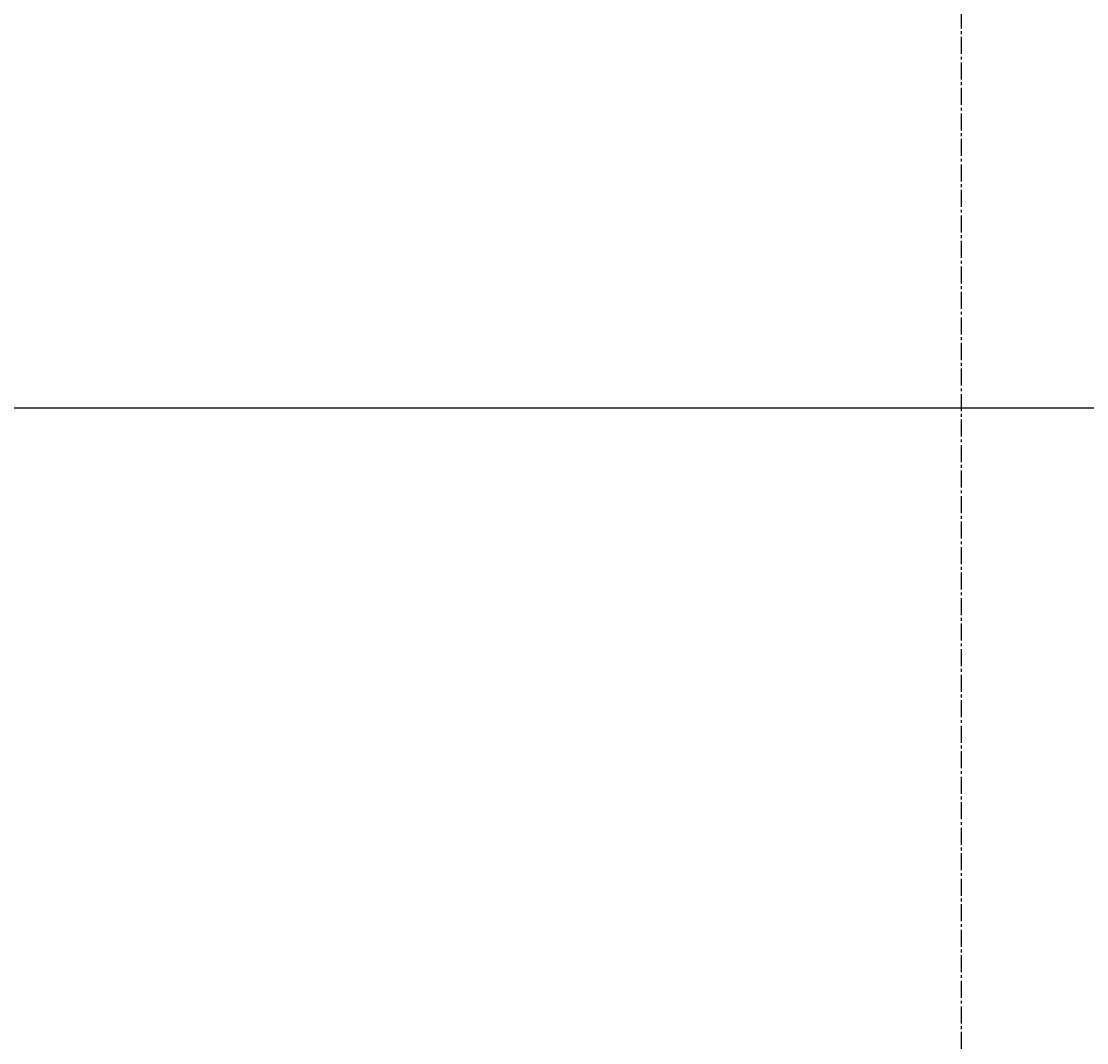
# Model space of a CAD drawing. Header units: inches. Extents: x -304 to 21107, y -311 to 413.
# Tile 34 of 62: x 1359 to 1406, y -64 to -19. Entities that reach past the tile are written whole.
import ezdxf

# ---------------------------------------------------------------- set-up
doc = ezdxf.new("R2010")
doc.units = ezdxf.units.IN
doc.header["$MEASUREMENT"] = 0
doc.header["$PDMODE"] = 2
doc.header["$PDSIZE"] = -10
doc.linetypes.add('CENTER2', pattern=[1.125, 0.75, -0.125, 0.125, -0.125])
for name, color, linetype in [('A-FLOR', 173, 'Continuous'), ('S-ANNO-DIMS-C1', 1, 'Continuous'), ('S-GRID', 1, 'CENTER2')]:
    doc.layers.add(name, color=color, linetype=linetype)
doc.styles.add('Annotative', font='romans.shx', dxfattribs={"width": 0.8, "height": 0.125})
doc.dimstyles.new('Annotative', dxfattribs={"dimscale": 0, "dimtxt": 0.125, "dimasz": 0.125, "dimexe": 0.18, "dimexo": 0.0625, "dimgap": 0.09, "dimtad": 1, "dimdec": 3, "dimzin": 3, "dimdsep": 46, "dimlunit": 4, "dimtxsty": 'Annotative', "dimcen": 0.09, "dimclrt": 2, "dimazin": 2, "dimtfac": 1, "dimtdec": 3, "dimtmove": 0, "dimatfit": 0, "dimfxl": 1, "dimtfill": 1, "dimfrac": 2, "dimtolj": 1, "dimtzin": 0, "dimarcsym": 0})

# ---------------------------------------------------------------- blocks, each defined once
blk = doc.blocks.new('*D34')
at = {"layer": 'Defpoints', "color": 0, "transparency": 16777216}
for p in [(1400.077, 0), (1443.077, 0), (1443.077, -149.241)]:
    blk.add_point(p, dxfattribs=at)
at = {"layer": 'S-ANNO-DIMS-C1', "color": 0, "lineweight": -2, "transparency": 16777216}
for p, q in [((1443.077, -6), (1443.077, -166.521)), ((1412.077, -149.241), (1431.077, -149.241)), ((1421.577, -149.241), (1423.55, -202.028)), ((1423.55, -202.028), (1479.687, -202.028))]:
    blk.add_line(p, q, dxfattribs=at)
at = {"layer": 'S-ANNO-DIMS-C1', "color": 0, "transparency": 16777216}
for points in [[(1412.077, -147.241), (1412.077, -151.241), (1400.077, -149.241)], [(1431.077, -147.241), (1431.077, -151.241), (1443.077, -149.241)]]:
    blk.add_solid(points, dxfattribs=at)
at = {"layer": 'S-ANNO-DIMS-C1', "color": 2, "lineweight": -3, "transparency": 16777216, "insert": (1456.846, -186.245), "char_height": 12, "width": 49.31147, "attachment_point": 5, "style": 'Annotative'}
blk.add_mtext('\\A1;3\'-7"', dxfattribs=at)
blk = doc.blocks.new('*D40')
at = {"layer": 'Defpoints', "color": 0, "transparency": 16777216}
for p in [(1357.077, 0), (1400.077, 0), (1357.077, -149.241)]:
    blk.add_point(p, dxfattribs=at)
at = {"layer": 'S-ANNO-DIMS-C1', "color": 0, "lineweight": -2, "transparency": 16777216}
for p, q in [((1357.077, -6), (1357.077, -166.521)), ((1388.077, -149.241), (1369.077, -149.241)), ((1378.577, -149.241), (1371.678, -202.028)), ((1371.678, -202.028), (1315.54, -202.028))]:
    blk.add_line(p, q, dxfattribs=at)
at = {"layer": 'S-ANNO-DIMS-C1', "color": 0, "transparency": 16777216}
for points in [[(1369.077, -147.241), (1369.077, -151.241), (1357.077, -149.241)], [(1388.077, -147.241), (1388.077, -151.241), (1400.077, -149.241)]]:
    blk.add_solid(points, dxfattribs=at)
at = {"layer": 'S-ANNO-DIMS-C1', "color": 2, "lineweight": -3, "transparency": 16777216, "insert": (1338.382, -186.245), "char_height": 12, "width": 49.31147, "attachment_point": 5, "style": 'Annotative'}
blk.add_mtext('\\A1;3\'-7"', dxfattribs=at)

msp = doc.modelspace()

# ---------------------------------------------------------------- linework, layer by layer
at = {"layer": 'A-FLOR', "lineweight": -3}
msp.add_line((2201.0774, -36), (201.0774, -36), dxfattribs=at)
at = {"layer": 'S-GRID', "lineweight": -3}
msp.add_line((1400.0774, -174.5), (1400.0774, 377.02), dxfattribs=at)

# ---------------------------------------------------------------- dimensions: what is measured, and where the dimension line sits
at = {"layer": 'S-ANNO-DIMS-C1', "lineweight": -3}
for base, p2, picture, middle in [((1357.0774, -149.2408), (1357.0774, 0), '*D40', (1363.0376, -202.028)), ((1443.0774, -149.2408), (1443.0774, 0), '*D34', (1432.1902, -202.028))]:
    dim = msp.add_linear_dim(base=base, p1=(1400.0774, 0), p2=p2, dimstyle='Annotative', override={"dimpost": '\\X', "dimse1": 1, "dimtfill": 0}, dxfattribs=at)
    dim.commit()
    dim.dimension.update_dxf_attribs({"geometry": picture, "text_midpoint": middle, "dimtype": 160})

doc.saveas('drawing.dxf')
